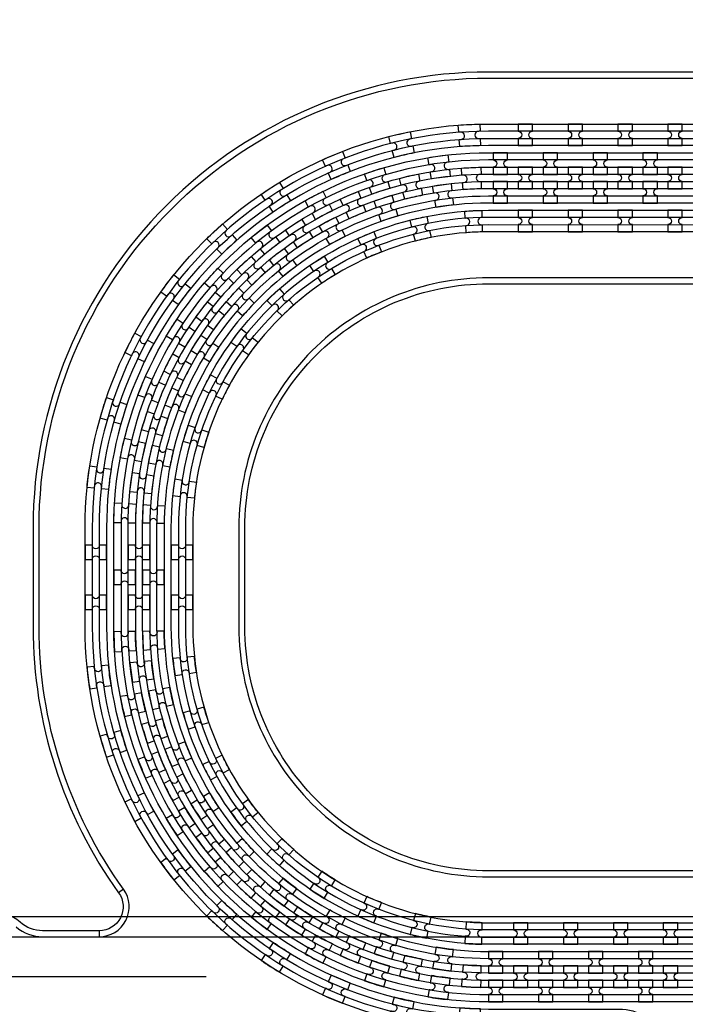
# Model space of a CAD drawing. Extents: x -63500 to 63500, y -63500 to 63500.
# Tile 9 of 256: x -40720 to -37387, y -5268 to -338. Entities that reach past the tile are written whole.
import ezdxf

# ---------------------------------------------------------------- set-up
doc = ezdxf.new("R2010")
doc.units = 13
doc.header["$MEASUREMENT"] = 0
for name, color, linetype in [('1_Metal', 2, 'Continuous'), ('2_Electrodes', 5, 'Continuous'), ('3_Outline', 4, 'Continuous')]:
    doc.layers.add(name, color=color, linetype=linetype)

# ---------------------------------------------------------------- blocks, each defined once
blk = doc.blocks.new('*U198')
at = {"layer": '1_Metal'}
for points in [[(137.3, 193.7, -1), (140.1, 229.6, 0.000475), (142.9, 229.4), (145.6, 265.3, -0.013499), (66.1, 273.3), (61.5, 237.6, 0.000627), (65.3, 237.1, -1), (60.8, 201.4, -0.000627), (56.9, 201.9), (52.3, 166.2, 0.013498), (137.6, 157.5), (140.3, 193.5, -0.000475)], [(-23, 31.6), (-17.3, 67.2, -0.000725), (-22.1, 68, -1), (-16.2, 103.5, 0.000725), (-11.5, 102.7), (-5.7, 138.2, -0.013497), (-91.8, 154.6), (-99.5, 119.4, 0.000878), (-93.8, 118.2, -1), (-101.4, 83, -0.000877), (-107.2, 84.3), (-114.9, 49.1, 0.013496)], [(38.6, 59.1), (34, 23.4, 0.000987), (40.8, 22.5, -1), (36.4, -13.2, -0.000987), (29.4, -12.4), (24.9, -48.1, 0.013495), (121.7, -57.8), (124.4, -21.9, -0.000835), (118.5, -21.5, -1), (121.3, 14.4, 0.000835), (127, 14), (129.7, 49.9, -0.013497), (38.6, 59.1)], [(-122.5, 13.9), (-130.2, -21.2, 0.001088), (-122.5, -22.9, -1), (-130.1, -58.1, -0.001088), (-137.9, -56.4), (-145.6, -91.6, 0.013495), (-46.1, -110.5), (-40.3, -75, -0.000936), (-47.1, -73.9, -1), (-41.2, -38.3, 0.000936), (-34.6, -39.4), (-28.8, -3.9, -0.013496)], [(16.3, -192.1, -1), (11.9, -227.9, -0.001268), (1.9, -226.6), (-2.6, -262.3, 0.013494), (105.8, -273.3), (108.5, -237.4, -0.001116), (99.6, -236.7, -1), (102.5, -200.8, 0.001116), (111.1, -201.5), (113.8, -165.6, -0.013495), (11.1, -155.2), (6.5, -190.9, 0.001268)]]:
    blk.add_lwpolyline(points, format="xyb", close=True, dxfattribs=at)
blk = doc.blocks.new('*U200')
at = {"layer": '1_Metal', "color": 0, "linetype": 'ByBlock', "lineweight": -2, "transparency": 16777216}
for p, rotation in [((-415.8, 1200.9), 80.00000000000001), ((-537.3, 919.2), 70.00000000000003), ((-705.7, 662.9), 59.99999999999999), ((-916.2, 439.7), 50), ((-1162.2, 256.5), 40), ((-1436.2, 118.7), 30.00000000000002), ((-1730.1, 30.7), 19.99999999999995), ((-2034.7, -5), 9.999999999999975)]:
    blk.add_blockref('*U198', p, dxfattribs=dict(at, rotation=rotation))
blk.add_blockref('*U198', (-2340.9, 12.7), dxfattribs=at)
blk = doc.blocks.new('*U201')
at = {"layer": '1_Metal'}
for points in [[(137.3, 193.7, -1), (140.1, 229.6, 0.000475), (142.9, 229.4), (145.6, 265.3, -0.013499), (66.1, 273.3), (61.5, 237.6, 0.000627), (65.3, 237.1, -1), (60.8, 201.4, -0.000627), (56.9, 201.9), (52.3, 166.2, 0.013498), (137.6, 157.5), (140.3, 193.5, -0.000475)], [(-23, 31.6), (-17.3, 67.2, -0.000725), (-22.1, 68, -1), (-16.2, 103.5, 0.000725), (-11.5, 102.7), (-5.7, 138.2, -0.013497), (-91.8, 154.6), (-99.5, 119.4, 0.000878), (-93.8, 118.2, -1), (-101.4, 83, -0.000877), (-107.2, 84.3), (-114.9, 49.1, 0.013496)], [(38.6, 59.1), (34, 23.4, 0.000987), (40.8, 22.5, -1), (36.4, -13.2, -0.000987), (29.4, -12.4), (24.9, -48.1, 0.013495), (121.7, -57.8), (124.4, -21.9, -0.000835), (118.5, -21.5, -1), (121.3, 14.4, 0.000835), (127, 14), (129.7, 49.9, -0.013497), (38.6, 59.1)], [(-122.5, 13.9), (-130.2, -21.2, 0.001088), (-122.5, -22.9, -1), (-130.1, -58.1, -0.001088), (-137.9, -56.4), (-145.6, -91.6, 0.013495), (-46.1, -110.5), (-40.3, -75, -0.000936), (-47.1, -73.9, -1), (-41.2, -38.3, 0.000936), (-34.6, -39.4), (-28.8, -3.9, -0.013496)], [(16.3, -192.1, -1), (11.9, -227.9, -0.001268), (1.9, -226.6), (-2.6, -262.3, 0.013494), (105.8, -273.3), (108.5, -237.4, -0.001116), (99.6, -236.7, -1), (102.5, -200.8, 0.001116), (111.1, -201.5), (113.8, -165.6, -0.013495), (11.1, -155.2), (6.5, -190.9, 0.001268)]]:
    blk.add_lwpolyline(points, format="xyb", close=True, dxfattribs=at)
blk = doc.blocks.new('*U202')
at = {"layer": '1_Metal', "color": 0, "linetype": 'ByBlock', "lineweight": -2, "transparency": 16777216}
for p, rotation in [((-415.8, 1200.9), 80.00000000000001), ((-537.3, 919.2), 70.00000000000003), ((-705.7, 662.9), 59.99999999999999), ((-916.2, 439.7), 50), ((-1162.2, 256.5), 40), ((-1436.2, 118.7), 30.00000000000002), ((-1730.1, 30.7), 19.99999999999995), ((-2034.7, -5), 9.999999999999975)]:
    blk.add_blockref('*U201', p, dxfattribs=dict(at, rotation=rotation))
blk.add_blockref('*U201', (-2340.9, 12.7), dxfattribs=at)
blk = doc.blocks.new('*U203')
at = {"layer": '1_Metal'}
for points in [[(-270, 36), (-270, -36), (-234, -36, -0.414214), (-216, -18), (-216, -18, -0.414214), (-198, -36), (-162, -36), (-162, 36), (-198, 36, -0.414214), (-216, 18), (-216, 18, -0.414214), (-234, 36)], [(54, -35.9), (54, 36.1), (18, 36.1, -0.414214), (0, 18.1), (0, 18.1, -0.414214), (-18, 36.1), (-54, 36.1), (-54, -35.9), (-18, -35.9, -0.414214), (0, -17.9), (0, -17.9, -0.414214), (18, -35.9), (54, -35.9)], [(162, 35.9), (162, -36.1), (198, -36.1, -0.414214), (216, -18.1), (216, -18.1, -0.414214), (234, -36.1), (270, -36.1), (270, 35.9), (234, 35.9, -0.414214), (216, 17.9), (216, 17.9, -0.414214), (198, 35.9)]]:
    blk.add_lwpolyline(points, format="xyb", close=True, dxfattribs=at)
blk = doc.blocks.new('*U204')
at = {"layer": '1_Metal', "color": 0, "linetype": 'ByBlock', "lineweight": -2, "transparency": 16777216}
for p in [(0, 250), (0, 0)]:
    blk.add_blockref('*U203', p, dxfattribs=at)

msp = doc.modelspace()

# ---------------------------------------------------------------- linework, layer by layer
for p, q in [((-34658, -4830), (-42208.6, -4830)), ((-42679.6, -4930), (-34658, -4930)), ((-39786.7, -5130), (-42786.7, -5130))]:
    msp.add_line(p, q)
for radius in [50000, 47500, 45000]:
    msp.add_circle((0, 0), radius)
at = {"layer": '1_Metal'}
for points in [[(-50000, 0, 1), (50000, 0), (51000, 0, -1), (-51000, 0)], [(-38152.4, -860), (-38224.4, -860), (-38224.4, -896, -0.414214), (-38206.4, -914), (-38206.4, -914, -0.414214), (-38224.4, -932), (-38224.4, -968), (-38152.4, -968), (-38152.4, -932, -0.414214), (-38170.4, -914), (-38170.4, -914, -0.414214), (-38152.4, -896)], [(-37902.4, -860), (-37974.4, -860), (-37974.4, -896, -0.414214), (-37956.4, -914), (-37956.4, -914, -0.414214), (-37974.4, -932), (-37974.4, -968), (-37902.4, -968), (-37902.4, -932, -0.414214), (-37920.4, -914), (-37920.4, -914, -0.414214), (-37902.4, -896)], [(-37652.4, -860), (-37724.4, -860), (-37724.4, -896, -0.414214), (-37706.4, -914), (-37706.4, -914, -0.414214), (-37724.4, -932), (-37724.4, -968), (-37652.4, -968), (-37652.4, -932, -0.414214), (-37670.4, -914), (-37670.4, -914, -0.414214), (-37652.4, -896)], [(-37402.4, -860), (-37474.4, -860), (-37474.4, -896, -0.414214), (-37456.4, -914), (-37456.4, -914, -0.414214), (-37474.4, -932), (-37474.4, -968), (-37402.4, -968), (-37402.4, -932, -0.414214), (-37420.4, -914), (-37420.4, -914, -0.414214), (-37402.4, -896)], [(-7776, -1040), (-8177.9, -1040), (-38372.4, -1040, 0.414214), (-40212.4, -2880), (-40212.4, -3380, 0.414214), (-38372.4, -5220), (-37139.4, -5220, 0.244698), (-37124.7, -5212.3), (-37083.3, -5241.2), (-37147.9, -5333.5), (-37188.9, -5304.8), (-37174.5, -5284.3, 0.606815), (-37189.3, -5256), (-38372.5, -5256, -0.414214), (-40248.5, -3380), (-40248.5, -2880, -0.414214), (-38372.5, -1004), (-8177.9, -1004), (-7776, -1004)], [(-38349.4, -1112), (-38277.4, -1112), (-38277.4, -1076, -0.414214), (-38295.4, -1058), (-38295.4, -1058, -0.414214), (-38277.4, -1040), (-38277.4, -1004), (-38349.4, -1004), (-38349.4, -1040, -0.414214), (-38331.4, -1058), (-38331.4, -1058, -0.414214), (-38349.4, -1076), (-38349.4, -1112)], [(-38099.4, -1112), (-38027.4, -1112), (-38027.4, -1076, -0.414214), (-38045.4, -1058), (-38045.4, -1058, -0.414214), (-38027.4, -1040), (-38027.4, -1004), (-38099.4, -1004), (-38099.4, -1040, -0.414214), (-38081.4, -1058), (-38081.4, -1058, -0.414214), (-38099.4, -1076), (-38099.4, -1112)], [(-37849.4, -1112), (-37777.4, -1112), (-37777.4, -1076, -0.414214), (-37795.4, -1058), (-37795.4, -1058, -0.414214), (-37777.4, -1040), (-37777.4, -1004), (-37849.4, -1004), (-37849.4, -1040, -0.414214), (-37831.4, -1058), (-37831.4, -1058, -0.414214), (-37849.4, -1076), (-37849.4, -1112)], [(-37599.4, -1112), (-37527.4, -1112), (-37527.4, -1076, -0.414214), (-37545.4, -1058), (-37545.4, -1058, -0.414214), (-37527.4, -1040), (-37527.4, -1004), (-37599.4, -1004), (-37599.4, -1040, -0.414214), (-37581.4, -1058), (-37581.4, -1058, -0.414214), (-37599.4, -1076), (-37599.4, -1112)], [(-7776, -1112), (-8177.9, -1112), (-38372.4, -1112, 0.414214), (-40140.4, -2880), (-40140.4, -3380, 0.414214), (-38372.4, -5148), (-37088.3, -5148, 0.244698), (-37073.6, -5140.3), (-37032.7, -5168.9), (-37083.3, -5241.2), (-37124.7, -5212.3, 0.606815), (-37139.4, -5184), (-38372.4, -5184, -0.414214), (-40176.4, -3380), (-40176.4, -2880, -0.414214), (-38372.4, -1076), (-8177.9, -1076), (-7776, -1076)], [(-38224.4, -1184), (-38152.4, -1184), (-38152.4, -1148, -0.414214), (-38170.4, -1130), (-38170.4, -1130, -0.414214), (-38152.4, -1112), (-38152.4, -1076), (-38224.4, -1076), (-38224.4, -1112, -0.414214), (-38206.4, -1130), (-38206.4, -1130, -0.414214), (-38224.4, -1148), (-38224.4, -1184)], [(-37974.4, -1184), (-37902.4, -1184), (-37902.4, -1148, -0.414214), (-37920.4, -1130), (-37920.4, -1130, -0.414214), (-37902.4, -1112), (-37902.4, -1076), (-37974.4, -1076), (-37974.4, -1112, -0.414214), (-37956.4, -1130), (-37956.4, -1130, -0.414214), (-37974.4, -1148), (-37974.4, -1184)], [(-37724.4, -1184), (-37652.4, -1184), (-37652.4, -1148, -0.414214), (-37670.4, -1130), (-37670.4, -1130, -0.414214), (-37652.4, -1112), (-37652.4, -1076), (-37724.4, -1076), (-37724.4, -1112, -0.414214), (-37706.4, -1130), (-37706.4, -1130, -0.414214), (-37724.4, -1148), (-37724.4, -1184)], [(-37474.4, -1184), (-37402.4, -1184), (-37402.4, -1148, -0.414214), (-37420.4, -1130), (-37420.4, -1130, -0.414214), (-37402.4, -1112), (-37402.4, -1076), (-37474.4, -1076), (-37474.4, -1112, -0.414214), (-37456.4, -1130), (-37456.4, -1130, -0.414214), (-37474.4, -1148), (-37474.4, -1184)], [(-7776, -1184), (-8177.9, -1184), (-38372.4, -1184, 0.414214), (-40068.4, -2880), (-40068.4, -3380, 0.414214), (-38372.4, -5076), (-37038.1, -5076, 0.244698), (-37023.3, -5068.3), (-36982.3, -5097), (-37032.7, -5168.9), (-37073.6, -5140.3, 0.606815), (-37088.3, -5112), (-38372.4, -5112, -0.414214), (-40104.4, -3380), (-40104.4, -2880, -0.414214), (-38372.4, -1148), (-8177.9, -1148), (-7776, -1148)], [(-38349.4, -1148), (-38349.4, -1184, -0.414214), (-38331.4, -1202), (-38331.4, -1202, -0.414214), (-38349.4, -1220), (-38349.4, -1256), (-38277.4, -1256), (-38277.4, -1220, -0.414214), (-38295.4, -1202), (-38295.4, -1202, -0.414214), (-38277.4, -1184), (-38277.4, -1148)], [(-38099.4, -1148), (-38099.4, -1184, -0.414214), (-38081.4, -1202), (-38081.4, -1202, -0.414214), (-38099.4, -1220), (-38099.4, -1256), (-38027.4, -1256), (-38027.4, -1220, -0.414214), (-38045.4, -1202), (-38045.4, -1202, -0.414214), (-38027.4, -1184), (-38027.4, -1148)], [(-37849.4, -1148), (-37849.4, -1184, -0.414214), (-37831.4, -1202), (-37831.4, -1202, -0.414214), (-37849.4, -1220), (-37849.4, -1256), (-37777.4, -1256), (-37777.4, -1220, -0.414214), (-37795.4, -1202), (-37795.4, -1202, -0.414214), (-37777.4, -1184), (-37777.4, -1148)], [(-37599.4, -1148), (-37599.4, -1184, -0.414214), (-37581.4, -1202), (-37581.4, -1202, -0.414214), (-37599.4, -1220), (-37599.4, -1256), (-37527.4, -1256), (-37527.4, -1220, -0.414214), (-37545.4, -1202), (-37545.4, -1202, -0.414214), (-37527.4, -1184), (-37527.4, -1148)], [(-7776, -1256), (-8177.9, -1256), (-8177.9, -1256), (-38372.5, -1256, 0.414214), (-39996.5, -2880), (-39996.5, -3380, 0.414214), (-38372.5, -5004), (-36987.6, -5004, 0.244698), (-36972.9, -4996.3), (-36958.5, -4975.8), (-36917.6, -5004.5), (-36982.3, -5097), (-37023.3, -5068.3, 0.606815), (-37038.1, -5040), (-38372.4, -5040, -0.414214), (-40032.4, -3380), (-40032.4, -2880, -0.414214), (-38372.4, -1220), (-8177.9, -1220), (-7776, -1220)], [(-38152.5, -1292), (-38224.5, -1292), (-38224.5, -1328, -0.414214), (-38206.5, -1346), (-38206.5, -1346, -0.414214), (-38224.5, -1364), (-38224.5, -1400), (-38152.5, -1400), (-38152.5, -1364, -0.414214), (-38170.5, -1346), (-38170.5, -1346, -0.414214), (-38152.5, -1328)], [(-37902.5, -1292), (-37974.5, -1292), (-37974.5, -1328, -0.414214), (-37956.5, -1346), (-37956.5, -1346, -0.414214), (-37974.5, -1364), (-37974.5, -1400), (-37902.5, -1400), (-37902.5, -1364, -0.414214), (-37920.5, -1346), (-37920.5, -1346, -0.414214), (-37902.5, -1328)], [(-37652.5, -1292), (-37724.5, -1292), (-37724.5, -1328, -0.414214), (-37706.5, -1346), (-37706.5, -1346, -0.414214), (-37724.5, -1364), (-37724.5, -1400), (-37652.5, -1400), (-37652.5, -1364, -0.414214), (-37670.5, -1346), (-37670.5, -1346, -0.414214), (-37652.5, -1328)], [(-37402.5, -1292), (-37474.5, -1292), (-37474.5, -1328, -0.414214), (-37456.5, -1346), (-37456.5, -1346, -0.414214), (-37474.5, -1364), (-37474.5, -1400), (-37402.5, -1400), (-37402.5, -1364, -0.414214), (-37420.5, -1346), (-37420.5, -1346, -0.414214), (-37402.5, -1328)], [(-40140.5, -3165.9), (-40140.5, -3093.9), (-40176.5, -3093.9, -0.414214), (-40194.5, -3111.9), (-40194.5, -3111.9, -0.414214), (-40212.5, -3093.9), (-40248.5, -3093.9), (-40248.5, -3165.9), (-40212.5, -3165.9, -0.414214), (-40194.5, -3147.9), (-40194.5, -3147.9, -0.414214), (-40176.5, -3165.9), (-40140.5, -3165.9)], [(-40104.5, -3165.9), (-40068.5, -3165.9, -0.414214), (-40050.5, -3147.9), (-40050.5, -3147.9, -0.414214), (-40032.5, -3165.9), (-39996.5, -3165.9), (-39996.5, -3093.9), (-40032.5, -3093.9, -0.414214), (-40050.5, -3111.9), (-40050.5, -3111.9, -0.414214), (-40068.5, -3093.9), (-40104.5, -3093.9)], [(-38175.5, -4860), (-38247.5, -4860), (-38247.5, -4896, -0.414214), (-38229.5, -4914), (-38229.5, -4914, -0.414214), (-38247.5, -4932), (-38247.5, -4968), (-38175.5, -4968), (-38175.5, -4932, -0.414214), (-38193.5, -4914), (-38193.5, -4914, -0.414214), (-38175.5, -4896)], [(-37925.5, -4860), (-37997.5, -4860), (-37997.5, -4896, -0.414214), (-37979.5, -4914), (-37979.5, -4914, -0.414214), (-37997.5, -4932), (-37997.5, -4968), (-37925.5, -4968), (-37925.5, -4932, -0.414214), (-37943.5, -4914), (-37943.5, -4914, -0.414214), (-37925.5, -4896)], [(-37675.5, -4860), (-37747.5, -4860), (-37747.5, -4896, -0.414214), (-37729.5, -4914), (-37729.5, -4914, -0.414214), (-37747.5, -4932), (-37747.5, -4968), (-37675.5, -4968), (-37675.5, -4932, -0.414214), (-37693.5, -4914), (-37693.5, -4914, -0.414214), (-37675.5, -4896)], [(-37425.5, -4860), (-37497.5, -4860), (-37497.5, -4896, -0.414214), (-37479.5, -4914), (-37479.5, -4914, -0.414214), (-37497.5, -4932), (-37497.5, -4968), (-37425.5, -4968), (-37425.5, -4932, -0.414214), (-37443.5, -4914), (-37443.5, -4914, -0.414214), (-37425.5, -4896)], [(-38372.5, -5112), (-38300.5, -5112), (-38300.5, -5076, -0.414214), (-38318.5, -5058), (-38318.5, -5058, -0.414214), (-38300.5, -5040), (-38300.5, -5004), (-38372.5, -5004), (-38372.5, -5040, -0.414214), (-38354.5, -5058), (-38354.5, -5058, -0.414214), (-38372.5, -5076), (-38372.5, -5112)], [(-38122.5, -5112), (-38050.5, -5112), (-38050.5, -5076, -0.414214), (-38068.5, -5058), (-38068.5, -5058, -0.414214), (-38050.5, -5040), (-38050.5, -5004), (-38122.5, -5004), (-38122.5, -5040, -0.414214), (-38104.5, -5058), (-38104.5, -5058, -0.414214), (-38122.5, -5076), (-38122.5, -5112)], [(-37872.5, -5112), (-37800.5, -5112), (-37800.5, -5076, -0.414214), (-37818.5, -5058), (-37818.5, -5058, -0.414214), (-37800.5, -5040), (-37800.5, -5004), (-37872.5, -5004), (-37872.5, -5040, -0.414214), (-37854.5, -5058), (-37854.5, -5058, -0.414214), (-37872.5, -5076), (-37872.5, -5112)], [(-37622.5, -5112), (-37550.5, -5112), (-37550.5, -5076, -0.414214), (-37568.5, -5058), (-37568.5, -5058, -0.414214), (-37550.5, -5040), (-37550.5, -5004), (-37622.5, -5004), (-37622.5, -5040, -0.414214), (-37604.5, -5058), (-37604.5, -5058, -0.414214), (-37622.5, -5076), (-37622.5, -5112)], [(-38247.5, -5184), (-38175.5, -5184), (-38175.5, -5148, -0.414214), (-38193.5, -5130), (-38193.5, -5130, -0.414214), (-38175.5, -5112), (-38175.5, -5076), (-38247.5, -5076), (-38247.5, -5112, -0.414214), (-38229.5, -5130), (-38229.5, -5130, -0.414214), (-38247.5, -5148), (-38247.5, -5184)], [(-37997.5, -5184), (-37925.5, -5184), (-37925.5, -5148, -0.414214), (-37943.5, -5130), (-37943.5, -5130, -0.414214), (-37925.5, -5112), (-37925.5, -5076), (-37997.5, -5076), (-37997.5, -5112, -0.414214), (-37979.5, -5130), (-37979.5, -5130, -0.414214), (-37997.5, -5148), (-37997.5, -5184)], [(-37747.5, -5184), (-37675.5, -5184), (-37675.5, -5148, -0.414214), (-37693.5, -5130), (-37693.5, -5130, -0.414214), (-37675.5, -5112), (-37675.5, -5076), (-37747.5, -5076), (-37747.5, -5112, -0.414214), (-37729.5, -5130), (-37729.5, -5130, -0.414214), (-37747.5, -5148), (-37747.5, -5184)], [(-37497.5, -5184), (-37425.5, -5184), (-37425.5, -5148, -0.414214), (-37443.5, -5130), (-37443.5, -5130, -0.414214), (-37425.5, -5112), (-37425.5, -5076), (-37497.5, -5076), (-37497.5, -5112, -0.414214), (-37479.5, -5130), (-37479.5, -5130, -0.414214), (-37497.5, -5148), (-37497.5, -5184)], [(-38372.5, -5148), (-38372.5, -5184, -0.414214), (-38354.5, -5202), (-38354.5, -5202, -0.414214), (-38372.5, -5220), (-38372.5, -5256), (-38300.5, -5256), (-38300.5, -5220, -0.414214), (-38318.5, -5202), (-38318.5, -5202, -0.414214), (-38300.5, -5184), (-38300.5, -5148)], [(-38122.5, -5148), (-38122.5, -5184, -0.414214), (-38104.5, -5202), (-38104.5, -5202, -0.414214), (-38122.5, -5220), (-38122.5, -5256), (-38050.5, -5256), (-38050.5, -5220, -0.414214), (-38068.5, -5202), (-38068.5, -5202, -0.414214), (-38050.5, -5184), (-38050.5, -5148)], [(-37872.5, -5148), (-37872.5, -5184, -0.414214), (-37854.5, -5202), (-37854.5, -5202, -0.414214), (-37872.5, -5220), (-37872.5, -5256), (-37800.5, -5256), (-37800.5, -5220, -0.414214), (-37818.5, -5202), (-37818.5, -5202, -0.414214), (-37800.5, -5184), (-37800.5, -5148)], [(-37622.5, -5148), (-37622.5, -5184, -0.414214), (-37604.5, -5202), (-37604.5, -5202, -0.414214), (-37622.5, -5220), (-37622.5, -5256), (-37550.5, -5256), (-37550.5, -5220, -0.414214), (-37568.5, -5202), (-37568.5, -5202, -0.414214), (-37550.5, -5184), (-37550.5, -5148)]]:
    msp.add_lwpolyline(points, format="xyb", close=True, dxfattribs=at)
for points in [[(-29016.9, -5256), (-35655.6, -5256, 0.244698), (-35778.5, -5319.9), (-37474, -7741.4, -0.414214), (-37841.7, -7806.2), (-38480.6, -7358.8, -0.414214), (-38545.5, -6991.1), (-37596.6, -5636, 0.606815), (-37719.5, -5400), (-38104.5, -5400), (-38372.5, -5400, -0.414214), (-40392.5, -3380), (-40392.5, -2880, -0.414214), (-38372.5, -860), (-8177.9, -860)], [(-8177.9, -896), (-38372.4, -896, 0.414214), (-40356.4, -2880), (-40356.4, -3380, 0.414214), (-38372.4, -5364), (-37719.5, -5364, -0.606815), (-37567.1, -5656.7), (-38511.3, -7005.2), (-38516, -7011.8, 0.414214), (-38460, -7329.3), (-37821, -7776.7, 0.414214), (-37503.5, -7720.7), (-35808, -5299.3, -0.244698), (-35655.6, -5220), (-35519.1, -5220), (-29067.4, -5220, 0.606815)], [(-29067.4, -5184), (-35519.1, -5184), (-35655.6, -5184, 0.244698), (-35837.5, -5278.6), (-37533, -7700.1, -0.414214), (-37800.4, -7747.2), (-38439.3, -7299.8, -0.414214), (-38486.5, -7032.4), (-38481.8, -7025.8), (-37537.6, -5677.3, 0.606815), (-37719.5, -5328), (-38372.4, -5328, -0.414214), (-40320.4, -3380), (-40320.4, -2880, -0.414214), (-38372.4, -932), (-8177.9, -932)], [(-8177.9, -968), (-38372.5, -968, 0.414214), (-40284.5, -2880), (-40284.5, -3380, 0.414214), (-38372.5, -5292), (-38104.5, -5292), (-37719.5, -5292, -0.606815), (-37508.1, -5698), (-38457, -7053.1, 0.414214), (-38418.7, -7270.3), (-37779.7, -7717.7, 0.414214), (-37562.5, -7679.4), (-35867, -5258, -0.244698), (-35655.6, -5148), (-35269.1, -5148), (-29117.6, -5148, 0.606815)], [(-29117.6, -5112), (-35269.1, -5112), (-35269.1, -5112, -0.606815), (-35480.5, -4706), (-34430.8, -3206.9, 0.414214), (-34469.1, -2989.6), (-35108, -2542.2, 0.414214), (-35325.3, -2580.5), (-36919.9, -4858, -0.244698), (-37131.3, -4968), (-38104.5, -4968), (-38372.5, -4968, -0.414214), (-39960.5, -3380), (-39960.5, -2880, -0.414214), (-38372.5, -1292), (-8177.9, -1292)], [(-8177.9, -1328), (-38372.4, -1328, 0.414214), (-39924.4, -2880), (-39924.4, -3380, 0.414214), (-38372.4, -4932), (-37131.3, -4932, 0.244698), (-36949.4, -4837.3), (-35354.8, -2559.9, -0.414214), (-35087.4, -2512.7), (-34448.4, -2960.1, -0.414214), (-34401.3, -3227.5), (-35451, -4726.6, 0.606815), (-35269.1, -5076), (-29168.8, -5076, 0.606815)], [(-29168.8, -5040), (-35269.1, -5040, -0.606815), (-35421.5, -4747.3), (-34371.8, -3248.2, 0.414214), (-34427.8, -2930.6), (-35066.7, -2483.2, 0.414214), (-35384.2, -2539.2), (-36978.9, -4816.7, -0.244698), (-37131.3, -4896), (-38372.4, -4896, -0.414214), (-39888.4, -3380), (-39888.4, -2880, -0.414214), (-38372.4, -1364), (-8177.9, -1364.1)], [(-8177.9, -1400), (-38372.5, -1400, 0.414214), (-39852.5, -2880), (-39852.5, -3380, 0.414214), (-38372.5, -4860), (-38104.5, -4860), (-37131.3, -4860, 0.244698), (-37008.4, -4796), (-35413.7, -2518.6, -0.414214), (-35046.1, -2453.7), (-34407.1, -2901.1, -0.414214), (-34342.3, -3268.8), (-35392, -4767.9, 0.606815), (-35269.1, -5004), (-29218.6, -5004, 0.606815)]]:
    msp.add_lwpolyline(points, format="xyb", dxfattribs=at)
at = {"layer": '2_Electrodes'}
for points in [[(47500, 0, -1), (-47500, 0), (-51000, 0, 1), (51000, 0)], [(-40652.5, -2880), (-40652.5, -3380, 0.156977), (-40224.4, -4710, -0.610914), (-40321.9, -4900), (-40321.9, -4930, 0.610914), (-40200, -4692.5, -0.156977), (-40622.5, -3380), (-40622.5, -2880, -0.414214), (-38372.5, -630), (-8776, -630), (-8776, -600), (-38372.5, -600, 0.414214)]]:
    msp.add_lwpolyline(points, format="xyb", close=True, dxfattribs=at)
for points in [[(-8776, -1630), (-38372.5, -1630, 0.414214), (-39622.5, -2880), (-39622.5, -3380, 0.414214), (-38372.5, -4630), (-37109.4, -4630, 0.244698), (-36863.6, -4502), (-35454.7, -2489.9, -0.414214), (-35017.4, -2412.8), (-34378.4, -2860.2, -0.414214), (-34301.3, -3297.5), (-34903.8, -4157.9, 0.606815), (-34658, -4630), (-30259, -4630, 0.606815)], [(-30259, -4600), (-34658, -4600, -0.606815), (-34879.2, -4175.1), (-34276.7, -3314.7, 0.414214), (-34361.2, -2835.6), (-35000.2, -2388.2, 0.414214), (-35479.3, -2472.7), (-36888.2, -4484.8, -0.244698), (-37109.4, -4600), (-38372.5, -4600, -0.414214), (-39592.5, -3380), (-39592.5, -2880, -0.414214), (-38372.5, -1660), (-8776, -1660)], [(-40737.3, -4880, 0.182676), (-40605, -4930), (-40321.9, -4930, 0.610914), (-40200, -4692.5), (-40224.4, -4710, -0.610914), (-40321.9, -4900), (-40605, -4900, -0.182676), (-40717.4, -4857.5, 0.182676), (-40869.6, -4800)]]:
    msp.add_lwpolyline(points, format="xyb", dxfattribs=at)
at = {"layer": '3_Outline'}
for points in [[(47500, 0, -1), (-47500, 0), (-51000, 0, 1), (51000, 0)], [(-40652.5, -2880), (-40652.5, -3380, 0.156977), (-40224.4, -4710, -0.610914), (-40321.9, -4900), (-40321.9, -4930, 0.610914), (-40200, -4692.5, -0.156977), (-40622.5, -3380), (-40622.5, -2880, -0.414214), (-38372.5, -630), (-8776, -630), (-8776, -600), (-38372.5, -600, 0.414214)]]:
    msp.add_lwpolyline(points, format="xyb", close=True, dxfattribs=at)
for points in [[(-8776, -1630), (-38372.5, -1630, 0.414214), (-39622.5, -2880), (-39622.5, -3380, 0.414214), (-38372.5, -4630), (-37109.4, -4630, 0.244698), (-36863.6, -4502), (-35454.7, -2489.9, -0.414214), (-35017.4, -2412.8), (-34378.4, -2860.2, -0.414214), (-34301.3, -3297.5), (-34903.8, -4157.9, 0.606815), (-34658, -4630), (-30259, -4630, 0.606815)], [(-30259, -4600), (-34658, -4600, -0.606815), (-34879.2, -4175.1), (-34276.7, -3314.7, 0.414214), (-34361.2, -2835.6), (-35000.2, -2388.2, 0.414214), (-35479.3, -2472.7), (-36888.2, -4484.8, -0.244698), (-37109.4, -4600), (-38372.5, -4600, -0.414214), (-39592.5, -3380), (-39592.5, -2880, -0.414214), (-38372.5, -1660), (-8776, -1660)], [(-40737.3, -4880, 0.182676), (-40605, -4930), (-40321.9, -4930, 0.610914), (-40200, -4692.5), (-40224.4, -4710, -0.610914), (-40321.9, -4900), (-40605, -4900, -0.182676), (-40717.4, -4857.5, 0.182676), (-40869.6, -4800)]]:
    msp.add_lwpolyline(points, format="xyb", dxfattribs=at)

# ---------------------------------------------------------------- block references
at = {"layer": '1_Metal', "xscale": -1, "rotation": 257}
msp.add_blockref('*U202', (-39612.1, -452.5), dxfattribs=at)
at = {"layer": '1_Metal'}
msp.add_blockref('*U204', (-40122.5, -3255), dxfattribs=at)
at = {"layer": '1_Metal', "rotation": 283}
msp.add_blockref('*U200', (-39612.1, -5807.4), dxfattribs=at)

doc.saveas('drawing.dxf')
